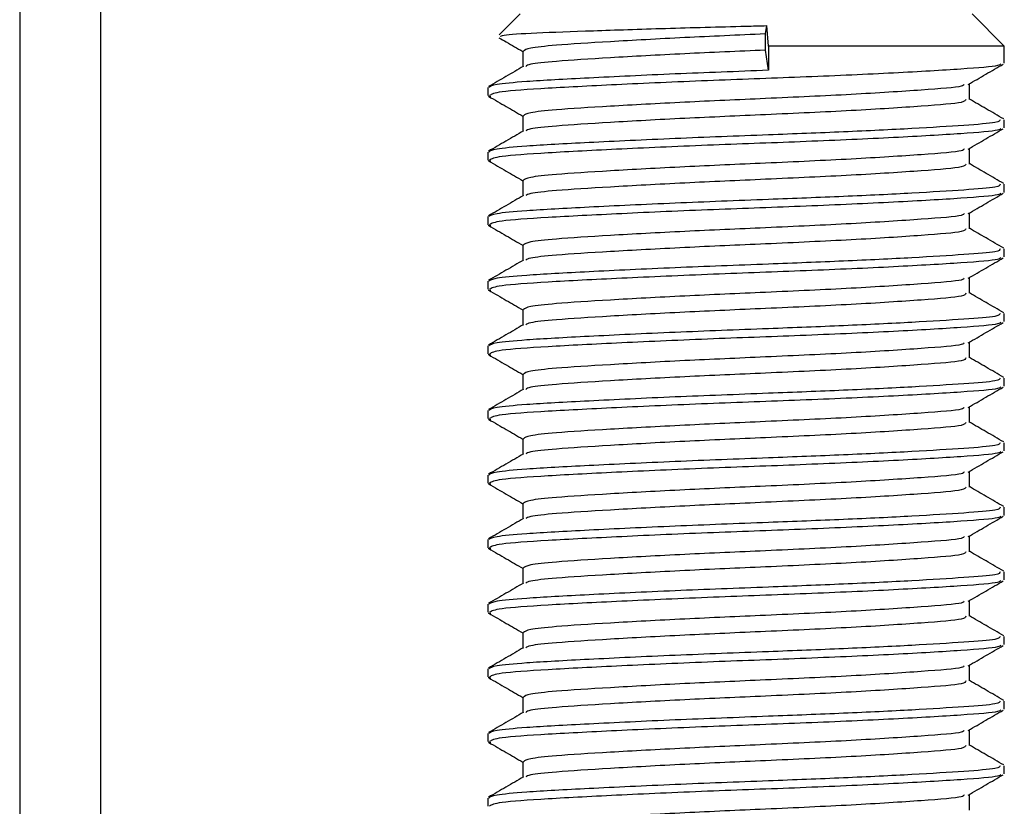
# Model space of a CAD drawing. Header units: millimetres. Extents: x 0 to 420, y 0 to 297.
# Tile 18 of 90: x 92.08 to 93.6, y 203 to 204.22. Entities that reach past the tile are written whole.
import ezdxf

# ---------------------------------------------------------------- set-up
doc = ezdxf.new("R2010")
doc.units = ezdxf.units.MM

msp = doc.modelspace()

# ---------------------------------------------------------------- linework, layer by layer
at = {"color": 7, "linetype": 'Continuous', "lineweight": 25}
for p, q in [((92.07652, 233.2057), (92.07652, 201.8307)), ((92.20152, 233.2057), (92.20152, 201.8307)), ((92.85152, 204.2307), (92.81906, 204.19824)), ((93.60152, 204.1807), (93.55152, 204.2307)), ((93.23151, 204.19945), (93.23346, 204.2124)), ((93.23151, 204.17445), (93.23151, 204.19945)), ((93.23621, 204.1807), (93.23346, 204.2124)), ((92.85565, 204.17298), (92.85565, 204.1487)), ((93.23621, 204.1432), (93.23151, 204.17445)), ((93.23621, 204.1807), (93.23621, 204.1432)), ((93.60152, 204.1807), (93.23621, 204.1807)), ((93.60152, 204.15427), (93.60152, 204.1807)), ((93.5474, 204.09798), (93.5474, 204.12236)), ((92.80152, 204.11675), (92.80152, 204.10425)), ((92.80186, 204.10358), (92.80625, 204.10283)), ((92.85565, 204.07298), (92.85565, 204.0487)), ((93.60152, 204.05427), (93.60152, 204.0668)), ((92.80152, 204.01675), (92.80152, 204.00425)), ((93.5474, 203.99798), (93.5474, 204.02236)), ((92.80186, 204.00358), (92.80625, 204.00283)), ((92.85565, 203.97298), (92.85565, 203.9487)), ((93.60152, 203.95427), (93.60152, 203.9668)), ((92.80152, 203.91675), (92.80152, 203.90425)), ((93.5474, 203.89798), (93.5474, 203.92236)), ((92.80186, 203.90358), (92.80625, 203.90283)), ((92.85565, 203.87298), (92.85565, 203.8487)), ((93.60152, 203.85427), (93.60152, 203.8668)), ((92.80152, 203.81675), (92.80152, 203.80425)), ((93.5474, 203.79798), (93.5474, 203.82236)), ((92.80186, 203.80358), (92.80625, 203.80283)), ((92.85565, 203.77298), (92.85565, 203.7487)), ((93.60152, 203.75427), (93.60152, 203.7668)), ((92.80152, 203.71675), (92.80152, 203.70425)), ((93.5474, 203.69798), (93.5474, 203.72236)), ((92.80186, 203.70358), (92.80625, 203.70283)), ((92.85565, 203.67298), (92.85565, 203.6487)), ((93.60152, 203.65427), (93.60152, 203.6668)), ((93.5474, 203.59798), (93.5474, 203.62236)), ((92.80152, 203.61675), (92.80152, 203.60425)), ((92.80186, 203.60358), (92.80625, 203.60283)), ((92.85565, 203.57298), (92.85565, 203.5487)), ((93.60152, 203.55427), (93.60152, 203.5668)), ((92.80152, 203.51675), (92.80152, 203.50425)), ((93.5474, 203.49798), (93.5474, 203.52236)), ((92.80186, 203.50358), (92.80625, 203.50283)), ((92.85565, 203.47298), (92.85565, 203.4487)), ((93.60152, 203.45427), (93.60152, 203.4668)), ((93.5474, 203.39798), (93.5474, 203.42236)), ((92.80152, 203.41675), (92.80152, 203.40425)), ((92.80186, 203.40358), (92.80625, 203.40283)), ((92.85565, 203.37298), (92.85565, 203.3487)), ((93.60152, 203.35427), (93.60152, 203.3668)), ((92.80152, 203.31675), (92.80152, 203.30425)), ((93.5474, 203.29798), (93.5474, 203.32236)), ((92.80186, 203.30358), (92.80625, 203.30283)), ((92.85565, 203.27298), (92.85565, 203.2487)), ((93.60152, 203.25427), (93.60152, 203.2668)), ((93.5474, 203.19798), (93.5474, 203.22236)), ((92.80152, 203.21675), (92.80152, 203.20425)), ((92.80186, 203.20358), (92.80625, 203.20283)), ((92.85565, 203.17298), (92.85565, 203.1487)), ((93.60152, 203.15427), (93.60152, 203.1668)), ((92.80152, 203.11675), (92.80152, 203.10425)), ((93.5474, 203.09798), (93.5474, 203.12236)), ((92.80186, 203.10358), (92.80625, 203.10283)), ((92.85565, 203.07298), (92.85565, 203.0487)), ((93.60152, 203.05427), (93.60152, 203.0668)), ((92.80152, 203.01675), (92.80152, 203.00425)), ((93.5474, 202.99798), (93.5474, 203.02236))]:
    msp.add_line(p, q, dxfattribs=at)
for points, knots in [([(92.82165, 204.19565), (92.82196, 204.19638), (92.82278, 204.1983), (92.87266, 204.2013), (92.95969, 204.20446), (93.07458, 204.20814), (93.17026, 204.2108), (93.2227, 204.21213), (93.23346, 204.2124)], [0, 0, 0, 0, 0.127965, 0.3355013, 0.5431564, 0.74606, 0.9478924, 1, 1, 1, 1]), ([(93.23151, 204.19945), (93.18928, 204.1976), (93.10357, 204.19383), (92.98763, 204.18746), (92.90766, 204.18241), (92.86272, 204.17761), (92.85873, 204.17449), (92.85679, 204.17298)], [0, 0, 0, 0, 0.219515, 0.4454768, 0.6632149, 0.8367089, 1, 1, 1, 1]), ([(92.81876, 204.19372), (92.82258, 204.19151), (92.83488, 204.18439), (92.84717, 204.17727), (92.85565, 204.17236)], [0, 0, 0, 0, 0.3105896, 1, 1, 1, 1]), ([(93.23151, 204.17445), (93.18929, 204.1726), (93.1036, 204.16883), (92.9875, 204.16246), (92.90807, 204.15741), (92.86579, 204.15306), (92.86183, 204.15041), (92.86027, 204.14936)], [0, 0, 0, 0, 0.23113809, 0.46906431, 0.69833152, 0.88101184, 1, 1, 1, 1]), ([(93.59607, 204.15282), (93.59512, 204.15205), (93.59175, 204.14929), (93.53925, 204.14518), (93.43583, 204.13899), (93.29804, 204.13283), (93.1481, 204.12755), (93.00479, 204.12125), (92.88966, 204.11527), (92.81426, 204.11008), (92.8075, 204.10614), (92.80424, 204.10425)], [0, 0, 0, 0, 0.0459027, 0.1640029, 0.2864241, 0.4087912, 0.5269075, 0.6499103, 0.7714525, 0.8900034, 1, 1, 1, 1]), ([(93.54569, 204.12136), (93.55473, 204.12661), (93.57283, 204.13709), (93.59093, 204.14757), (93.59999, 204.15281)], [0, 0, 0, 0, 0.4999098, 1, 1, 1, 1]), ([(92.85684, 204.14939), (92.84778, 204.14414), (92.82967, 204.13365), (92.81157, 204.12317), (92.80251, 204.11793)], [0, 0, 0, 0, 0.4998987, 1, 1, 1, 1]), ([(93.23621, 204.1432), (93.18736, 204.14135), (93.08825, 204.13758), (92.95415, 204.13121), (92.86169, 204.12616), (92.80977, 204.12137), (92.80515, 204.11826), (92.80292, 204.11675)], [0, 0, 0, 0, 0.2197241, 0.4458937, 0.6638412, 0.8375, 1, 1, 1, 1]), ([(93.53918, 204.12142), (93.53869, 204.12046), (93.5371, 204.11732), (93.47731, 204.11273), (93.37032, 204.1057), (93.23642, 204.09963), (93.10344, 204.09383), (92.98766, 204.08746), (92.90766, 204.08241), (92.86272, 204.07761), (92.85873, 204.07449), (92.85679, 204.07298)], [0, 0, 0, 0, 0.0566683, 0.1867771, 0.3222071, 0.4544151, 0.5741791, 0.6974605, 0.8162551, 0.9109108, 1, 1, 1, 1]), ([(92.80306, 204.10281), (92.81211, 204.09757), (92.82965, 204.08742), (92.84717, 204.07727), (92.85565, 204.07236)], [0, 0, 0, 0, 0.5163558, 1, 1, 1, 1]), ([(93.54174, 204.09803), (93.54148, 204.09652), (93.54086, 204.09281), (93.47802, 204.08772), (93.37013, 204.0807), (93.23646, 204.07463), (93.10346, 204.06883), (92.98754, 204.06246), (92.90806, 204.05741), (92.86579, 204.05306), (92.86183, 204.05041), (92.86027, 204.04936)], [0, 0, 0, 0, 0.0884933, 0.2179785, 0.3527595, 0.4843338, 0.6035239, 0.7262144, 0.8444398, 0.9386418, 1, 1, 1, 1]), ([(93.60054, 204.06793), (93.59148, 204.07317), (93.57377, 204.08342), (93.55605, 204.09368), (93.5474, 204.0987)], [0, 0, 0, 0, 0.5112595, 1, 1, 1, 1]), ([(93.59502, 204.0668), (93.59486, 204.06528), (93.59452, 204.0621), (93.5422, 204.05797), (93.46224, 204.05298), (93.35592, 204.0478), (93.22842, 204.04289), (93.08801, 204.03757), (92.95421, 204.03121), (92.86167, 204.02616), (92.80977, 204.02137), (92.80515, 204.01826), (92.80292, 204.01675)], [0, 0, 0, 0, 0.0865397, 0.1807239, 0.2782381, 0.3770459, 0.4725658, 0.5884558, 0.7077454, 0.8226984, 0.9142919, 1, 1, 1, 1]), ([(92.85684, 204.04939), (92.84778, 204.04414), (92.82967, 204.03365), (92.81157, 204.02317), (92.80251, 204.01793)], [0, 0, 0, 0, 0.4998987, 1, 1, 1, 1]), ([(93.59607, 204.05282), (93.59512, 204.05205), (93.59175, 204.04929), (93.53925, 204.04518), (93.43583, 204.03899), (93.29804, 204.03283), (93.1481, 204.02755), (93.00479, 204.02125), (92.88966, 204.01527), (92.81426, 204.01008), (92.8075, 204.00614), (92.80424, 204.00425)], [0, 0, 0, 0, 0.0459027, 0.1640029, 0.2864241, 0.4087912, 0.5269075, 0.6499103, 0.7714525, 0.8900034, 1, 1, 1, 1]), ([(93.54569, 204.02136), (93.55473, 204.02661), (93.57283, 204.03709), (93.59093, 204.04757), (93.59999, 204.05281)], [0, 0, 0, 0, 0.4999098, 1, 1, 1, 1]), ([(93.53918, 204.02142), (93.53869, 204.02046), (93.5371, 204.01732), (93.47731, 204.01273), (93.37032, 204.0057), (93.23642, 203.99963), (93.10344, 203.99383), (92.98766, 203.98746), (92.90766, 203.98241), (92.86272, 203.97761), (92.85873, 203.97449), (92.85679, 203.97298)], [0, 0, 0, 0, 0.0566683, 0.1867771, 0.3222071, 0.4544151, 0.5741791, 0.6974605, 0.8162551, 0.9109108, 1, 1, 1, 1]), ([(92.80306, 204.00281), (92.81211, 203.99757), (92.82965, 203.98742), (92.84717, 203.97727), (92.85565, 203.97236)], [0, 0, 0, 0, 0.5163558, 1, 1, 1, 1]), ([(93.54174, 203.99803), (93.54148, 203.99652), (93.54086, 203.99281), (93.47802, 203.98772), (93.37013, 203.9807), (93.23646, 203.97463), (93.10346, 203.96883), (92.98754, 203.96246), (92.90806, 203.95741), (92.86579, 203.95306), (92.86183, 203.95041), (92.86027, 203.94936)], [0, 0, 0, 0, 0.08849328, 0.2179785, 0.35275949, 0.48433382, 0.60352391, 0.72621442, 0.84443977, 0.93864183, 1, 1, 1, 1]), ([(93.60054, 203.96793), (93.59148, 203.97317), (93.57377, 203.98342), (93.55605, 203.99368), (93.5474, 203.9987)], [0, 0, 0, 0, 0.51125952, 1, 1, 1, 1]), ([(93.59502, 203.9668), (93.59486, 203.96528), (93.59452, 203.9621), (93.5422, 203.95797), (93.46224, 203.95298), (93.35592, 203.9478), (93.22842, 203.94289), (93.08801, 203.93757), (92.95421, 203.93121), (92.86167, 203.92616), (92.80977, 203.92137), (92.80515, 203.91826), (92.80292, 203.91675)], [0, 0, 0, 0, 0.0865397, 0.1807239, 0.2782381, 0.3770459, 0.4725658, 0.5884558, 0.7077454, 0.8226984, 0.9142919, 1, 1, 1, 1]), ([(92.85684, 203.94939), (92.84778, 203.94414), (92.82967, 203.93365), (92.81157, 203.92317), (92.80251, 203.91793)], [0, 0, 0, 0, 0.4998987, 1, 1, 1, 1]), ([(93.59607, 203.95282), (93.59512, 203.95205), (93.59175, 203.94929), (93.53925, 203.94518), (93.43583, 203.93899), (93.29804, 203.93283), (93.1481, 203.92755), (93.00479, 203.92125), (92.88966, 203.91527), (92.81426, 203.91008), (92.8075, 203.90614), (92.80424, 203.90425)], [0, 0, 0, 0, 0.0459027, 0.1640029, 0.2864241, 0.4087912, 0.5269075, 0.6499103, 0.7714525, 0.8900034, 1, 1, 1, 1]), ([(93.54569, 203.92136), (93.55473, 203.92661), (93.57283, 203.93709), (93.59093, 203.94757), (93.59999, 203.95281)], [0, 0, 0, 0, 0.4999098, 1, 1, 1, 1]), ([(93.53918, 203.92142), (93.53869, 203.92046), (93.5371, 203.91732), (93.47731, 203.91273), (93.37032, 203.9057), (93.23642, 203.89963), (93.10344, 203.89383), (92.98766, 203.88746), (92.90766, 203.88241), (92.86272, 203.87761), (92.85873, 203.87449), (92.85679, 203.87298)], [0, 0, 0, 0, 0.0566683, 0.1867771, 0.3222071, 0.4544151, 0.5741791, 0.6974605, 0.8162551, 0.9109108, 1, 1, 1, 1]), ([(92.80306, 203.90281), (92.81211, 203.89757), (92.82965, 203.88742), (92.84717, 203.87727), (92.85565, 203.87236)], [0, 0, 0, 0, 0.5163558, 1, 1, 1, 1]), ([(93.54174, 203.89803), (93.54148, 203.89652), (93.54086, 203.89281), (93.47802, 203.88772), (93.37013, 203.8807), (93.23646, 203.87463), (93.10346, 203.86883), (92.98754, 203.86246), (92.90806, 203.85741), (92.86579, 203.85306), (92.86183, 203.85041), (92.86027, 203.84936)], [0, 0, 0, 0, 0.0884933, 0.2179785, 0.3527595, 0.4843338, 0.6035239, 0.7262144, 0.8444398, 0.9386418, 1, 1, 1, 1]), ([(93.60054, 203.86793), (93.59148, 203.87317), (93.57377, 203.88342), (93.55605, 203.89368), (93.5474, 203.8987)], [0, 0, 0, 0, 0.5112595, 1, 1, 1, 1]), ([(93.59502, 203.8668), (93.59486, 203.86528), (93.59452, 203.8621), (93.5422, 203.85797), (93.46224, 203.85298), (93.35592, 203.8478), (93.22842, 203.84289), (93.08801, 203.83757), (92.95421, 203.83121), (92.86167, 203.82616), (92.80977, 203.82137), (92.80515, 203.81826), (92.80292, 203.81675)], [0, 0, 0, 0, 0.0865397, 0.1807239, 0.2782381, 0.3770459, 0.4725658, 0.5884558, 0.7077454, 0.8226984, 0.9142919, 1, 1, 1, 1]), ([(92.85684, 203.84939), (92.84778, 203.84414), (92.82967, 203.83365), (92.81157, 203.82317), (92.80251, 203.81793)], [0, 0, 0, 0, 0.4998987, 1, 1, 1, 1]), ([(93.59607, 203.85282), (93.59512, 203.85205), (93.59175, 203.84929), (93.53925, 203.84518), (93.43583, 203.83899), (93.29804, 203.83283), (93.1481, 203.82755), (93.00479, 203.82125), (92.88966, 203.81527), (92.81426, 203.81008), (92.8075, 203.80614), (92.80424, 203.80425)], [0, 0, 0, 0, 0.0459027, 0.1640029, 0.2864241, 0.4087912, 0.5269075, 0.6499103, 0.7714525, 0.8900034, 1, 1, 1, 1]), ([(93.54569, 203.82136), (93.55473, 203.82661), (93.57283, 203.83709), (93.59093, 203.84757), (93.59999, 203.85281)], [0, 0, 0, 0, 0.4999098, 1, 1, 1, 1]), ([(93.53918, 203.82142), (93.53869, 203.82046), (93.5371, 203.81732), (93.47731, 203.81273), (93.37032, 203.8057), (93.23642, 203.79963), (93.10344, 203.79383), (92.98766, 203.78746), (92.90766, 203.78241), (92.86272, 203.77761), (92.85873, 203.77449), (92.85679, 203.77298)], [0, 0, 0, 0, 0.0566683, 0.1867771, 0.3222071, 0.4544151, 0.5741791, 0.6974605, 0.8162551, 0.9109108, 1, 1, 1, 1]), ([(92.80306, 203.80281), (92.81211, 203.79757), (92.82965, 203.78742), (92.84717, 203.77727), (92.85565, 203.77236)], [0, 0, 0, 0, 0.5163558, 1, 1, 1, 1]), ([(93.54174, 203.79803), (93.54148, 203.79652), (93.54086, 203.79281), (93.47802, 203.78772), (93.37013, 203.7807), (93.23646, 203.77463), (93.10346, 203.76883), (92.98754, 203.76246), (92.90806, 203.75741), (92.86579, 203.75306), (92.86183, 203.75041), (92.86027, 203.74936)], [0, 0, 0, 0, 0.0884933, 0.2179785, 0.3527595, 0.4843338, 0.6035239, 0.7262144, 0.8444398, 0.9386418, 1, 1, 1, 1]), ([(93.60054, 203.76793), (93.59148, 203.77317), (93.57377, 203.78342), (93.55605, 203.79368), (93.5474, 203.7987)], [0, 0, 0, 0, 0.5112595, 1, 1, 1, 1]), ([(93.59502, 203.7668), (93.59486, 203.76528), (93.59452, 203.7621), (93.5422, 203.75797), (93.46224, 203.75298), (93.35592, 203.7478), (93.22842, 203.74289), (93.08801, 203.73757), (92.95421, 203.73121), (92.86167, 203.72616), (92.80977, 203.72137), (92.80515, 203.71826), (92.80292, 203.71675)], [0, 0, 0, 0, 0.0865397, 0.1807239, 0.2782381, 0.3770459, 0.4725658, 0.5884558, 0.7077454, 0.8226984, 0.9142919, 1, 1, 1, 1]), ([(92.85684, 203.74939), (92.84778, 203.74414), (92.82967, 203.73365), (92.81157, 203.72317), (92.80251, 203.71793)], [0, 0, 0, 0, 0.4998987, 1, 1, 1, 1]), ([(93.59607, 203.75282), (93.59512, 203.75205), (93.59175, 203.74929), (93.53925, 203.74518), (93.43583, 203.73899), (93.29804, 203.73283), (93.1481, 203.72755), (93.00479, 203.72125), (92.88966, 203.71527), (92.81426, 203.71008), (92.8075, 203.70614), (92.80424, 203.70425)], [0, 0, 0, 0, 0.0459027, 0.1640029, 0.2864241, 0.4087912, 0.5269075, 0.6499103, 0.7714525, 0.8900034, 1, 1, 1, 1]), ([(93.54569, 203.72136), (93.55473, 203.72661), (93.57283, 203.73709), (93.59093, 203.74757), (93.59999, 203.75281)], [0, 0, 0, 0, 0.4999098, 1, 1, 1, 1]), ([(93.53918, 203.72142), (93.53869, 203.72046), (93.5371, 203.71732), (93.47731, 203.71273), (93.37032, 203.7057), (93.23642, 203.69963), (93.10344, 203.69383), (92.98766, 203.68746), (92.90766, 203.68241), (92.86272, 203.67761), (92.85873, 203.67449), (92.85679, 203.67298)], [0, 0, 0, 0, 0.0566683, 0.18677708, 0.32220712, 0.45441506, 0.57417912, 0.69746046, 0.81625514, 0.91091084, 1, 1, 1, 1]), ([(92.80306, 203.70281), (92.81211, 203.69757), (92.82965, 203.68742), (92.84717, 203.67727), (92.85565, 203.67236)], [0, 0, 0, 0, 0.5163558, 1, 1, 1, 1]), ([(93.54174, 203.69803), (93.54148, 203.69652), (93.54086, 203.69281), (93.47802, 203.68772), (93.37013, 203.6807), (93.23646, 203.67463), (93.10346, 203.66883), (92.98754, 203.66246), (92.90806, 203.65741), (92.86579, 203.65306), (92.86183, 203.65041), (92.86027, 203.64936)], [0, 0, 0, 0, 0.0884933, 0.2179785, 0.3527595, 0.4843338, 0.6035239, 0.7262144, 0.8444398, 0.9386418, 1, 1, 1, 1]), ([(93.60054, 203.66793), (93.59148, 203.67317), (93.57377, 203.68342), (93.55605, 203.69368), (93.5474, 203.6987)], [0, 0, 0, 0, 0.5112595, 1, 1, 1, 1]), ([(93.59502, 203.6668), (93.59486, 203.66528), (93.59452, 203.6621), (93.5422, 203.65797), (93.46224, 203.65298), (93.35592, 203.6478), (93.22842, 203.64289), (93.08801, 203.63757), (92.95421, 203.63121), (92.86167, 203.62616), (92.80977, 203.62137), (92.80515, 203.61826), (92.80292, 203.61675)], [0, 0, 0, 0, 0.08653971, 0.18072393, 0.27823806, 0.37704594, 0.47256582, 0.5884558, 0.70774541, 0.82269836, 0.91429192, 1, 1, 1, 1]), ([(92.85684, 203.64939), (92.84778, 203.64414), (92.82967, 203.63365), (92.81157, 203.62317), (92.80251, 203.61793)], [0, 0, 0, 0, 0.4998987, 1, 1, 1, 1]), ([(93.59607, 203.65282), (93.59512, 203.65205), (93.59175, 203.64929), (93.53925, 203.64518), (93.43583, 203.63899), (93.29804, 203.63283), (93.1481, 203.62755), (93.00479, 203.62125), (92.88966, 203.61527), (92.81426, 203.61008), (92.8075, 203.60614), (92.80424, 203.60425)], [0, 0, 0, 0, 0.0459027, 0.1640029, 0.2864241, 0.4087912, 0.5269075, 0.6499103, 0.7714525, 0.8900034, 1, 1, 1, 1]), ([(93.54569, 203.62136), (93.55473, 203.62661), (93.57283, 203.63709), (93.59093, 203.64757), (93.59999, 203.65281)], [0, 0, 0, 0, 0.4999098, 1, 1, 1, 1]), ([(93.53918, 203.62142), (93.53869, 203.62046), (93.5371, 203.61732), (93.47731, 203.61273), (93.37032, 203.6057), (93.23642, 203.59963), (93.10344, 203.59383), (92.98766, 203.58746), (92.90766, 203.58241), (92.86272, 203.57761), (92.85873, 203.57449), (92.85679, 203.57298)], [0, 0, 0, 0, 0.0566683, 0.1867771, 0.3222071, 0.4544151, 0.5741791, 0.6974605, 0.8162551, 0.9109108, 1, 1, 1, 1]), ([(92.80306, 203.60281), (92.81211, 203.59757), (92.82965, 203.58742), (92.84717, 203.57727), (92.85565, 203.57236)], [0, 0, 0, 0, 0.5163558, 1, 1, 1, 1]), ([(93.54174, 203.59803), (93.54148, 203.59652), (93.54086, 203.59281), (93.47802, 203.58772), (93.37013, 203.5807), (93.23646, 203.57463), (93.10346, 203.56883), (92.98754, 203.56246), (92.90806, 203.55741), (92.86579, 203.55306), (92.86183, 203.55041), (92.86027, 203.54936)], [0, 0, 0, 0, 0.0884933, 0.2179785, 0.3527595, 0.4843338, 0.6035239, 0.7262144, 0.8444398, 0.9386418, 1, 1, 1, 1]), ([(93.60054, 203.56793), (93.59148, 203.57317), (93.57377, 203.58342), (93.55605, 203.59368), (93.5474, 203.5987)], [0, 0, 0, 0, 0.5112595, 1, 1, 1, 1]), ([(93.59502, 203.5668), (93.59486, 203.56528), (93.59452, 203.5621), (93.5422, 203.55797), (93.46224, 203.55298), (93.35592, 203.5478), (93.22842, 203.54289), (93.08801, 203.53757), (92.95421, 203.53121), (92.86167, 203.52616), (92.80977, 203.52137), (92.80515, 203.51826), (92.80292, 203.51675)], [0, 0, 0, 0, 0.0865397, 0.1807239, 0.2782381, 0.3770459, 0.4725658, 0.5884558, 0.7077454, 0.8226984, 0.9142919, 1, 1, 1, 1]), ([(92.85684, 203.54939), (92.84778, 203.54414), (92.82967, 203.53365), (92.81157, 203.52317), (92.80251, 203.51793)], [0, 0, 0, 0, 0.4998987, 1, 1, 1, 1]), ([(93.59607, 203.55282), (93.59512, 203.55205), (93.59175, 203.54929), (93.53925, 203.54518), (93.43583, 203.53899), (93.29804, 203.53283), (93.1481, 203.52755), (93.00479, 203.52125), (92.88966, 203.51527), (92.81426, 203.51008), (92.8075, 203.50614), (92.80424, 203.50425)], [0, 0, 0, 0, 0.0459027, 0.1640029, 0.2864241, 0.4087912, 0.5269075, 0.6499103, 0.7714525, 0.8900034, 1, 1, 1, 1]), ([(93.54569, 203.52136), (93.55473, 203.52661), (93.57283, 203.53709), (93.59093, 203.54757), (93.59999, 203.55281)], [0, 0, 0, 0, 0.4999098, 1, 1, 1, 1]), ([(93.53918, 203.52142), (93.53869, 203.52046), (93.5371, 203.51732), (93.47731, 203.51273), (93.37032, 203.5057), (93.23642, 203.49963), (93.10344, 203.49383), (92.98766, 203.48746), (92.90766, 203.48241), (92.86272, 203.47761), (92.85873, 203.47449), (92.85679, 203.47298)], [0, 0, 0, 0, 0.0566683, 0.1867771, 0.3222071, 0.4544151, 0.5741791, 0.6974605, 0.8162551, 0.9109108, 1, 1, 1, 1]), ([(92.80306, 203.50281), (92.81211, 203.49757), (92.82965, 203.48742), (92.84717, 203.47727), (92.85565, 203.47236)], [0, 0, 0, 0, 0.5163558, 1, 1, 1, 1]), ([(93.54174, 203.49803), (93.54148, 203.49652), (93.54086, 203.49281), (93.47802, 203.48772), (93.37013, 203.4807), (93.23646, 203.47463), (93.10346, 203.46883), (92.98754, 203.46246), (92.90806, 203.45741), (92.86579, 203.45306), (92.86183, 203.45041), (92.86027, 203.44936)], [0, 0, 0, 0, 0.0884933, 0.2179785, 0.3527595, 0.4843338, 0.6035239, 0.7262144, 0.8444398, 0.9386418, 1, 1, 1, 1]), ([(93.60054, 203.46793), (93.59148, 203.47317), (93.57377, 203.48342), (93.55605, 203.49368), (93.5474, 203.4987)], [0, 0, 0, 0, 0.5112595, 1, 1, 1, 1]), ([(93.59502, 203.4668), (93.59486, 203.46528), (93.59452, 203.4621), (93.5422, 203.45797), (93.46224, 203.45298), (93.35592, 203.4478), (93.22842, 203.44289), (93.08801, 203.43757), (92.95421, 203.43121), (92.86167, 203.42616), (92.80977, 203.42137), (92.80515, 203.41826), (92.80292, 203.41675)], [0, 0, 0, 0, 0.0865397, 0.1807239, 0.2782381, 0.3770459, 0.4725658, 0.5884558, 0.7077454, 0.8226984, 0.9142919, 1, 1, 1, 1]), ([(93.59607, 203.45282), (93.59512, 203.45205), (93.59175, 203.44929), (93.53925, 203.44518), (93.43583, 203.43899), (93.29804, 203.43283), (93.1481, 203.42755), (93.00479, 203.42125), (92.88966, 203.41527), (92.81426, 203.41008), (92.8075, 203.40614), (92.80424, 203.40425)], [0, 0, 0, 0, 0.0459027, 0.1640029, 0.2864241, 0.4087912, 0.5269075, 0.6499103, 0.7714525, 0.8900034, 1, 1, 1, 1]), ([(93.54569, 203.42136), (93.55473, 203.42661), (93.57283, 203.43709), (93.59093, 203.44757), (93.59999, 203.45281)], [0, 0, 0, 0, 0.4999098, 1, 1, 1, 1]), ([(92.85684, 203.44939), (92.84778, 203.44414), (92.82967, 203.43365), (92.81157, 203.42317), (92.80251, 203.41793)], [0, 0, 0, 0, 0.4998987, 1, 1, 1, 1]), ([(93.53918, 203.42142), (93.53869, 203.42046), (93.5371, 203.41732), (93.47731, 203.41273), (93.37032, 203.4057), (93.23642, 203.39963), (93.10344, 203.39383), (92.98766, 203.38746), (92.90766, 203.38241), (92.86272, 203.37761), (92.85873, 203.37449), (92.85679, 203.37298)], [0, 0, 0, 0, 0.0566683, 0.1867771, 0.3222071, 0.4544151, 0.5741791, 0.6974605, 0.8162551, 0.9109108, 1, 1, 1, 1]), ([(92.80306, 203.40281), (92.81211, 203.39757), (92.82965, 203.38742), (92.84717, 203.37727), (92.85565, 203.37236)], [0, 0, 0, 0, 0.5163558, 1, 1, 1, 1]), ([(93.54174, 203.39803), (93.54148, 203.39652), (93.54086, 203.39281), (93.47802, 203.38772), (93.37013, 203.3807), (93.23646, 203.37463), (93.10346, 203.36883), (92.98754, 203.36246), (92.90806, 203.35741), (92.86579, 203.35306), (92.86183, 203.35041), (92.86027, 203.34936)], [0, 0, 0, 0, 0.08849328, 0.2179785, 0.35275949, 0.48433382, 0.60352391, 0.72621442, 0.84443977, 0.93864183, 1, 1, 1, 1]), ([(93.60054, 203.36793), (93.59148, 203.37317), (93.57377, 203.38342), (93.55605, 203.39368), (93.5474, 203.3987)], [0, 0, 0, 0, 0.5112595, 1, 1, 1, 1]), ([(93.59502, 203.3668), (93.59486, 203.36528), (93.59452, 203.3621), (93.5422, 203.35797), (93.46224, 203.35298), (93.35592, 203.3478), (93.22842, 203.34289), (93.08801, 203.33757), (92.95421, 203.33121), (92.86167, 203.32616), (92.80977, 203.32137), (92.80515, 203.31826), (92.80292, 203.31675)], [0, 0, 0, 0, 0.0865397, 0.1807239, 0.2782381, 0.3770459, 0.4725658, 0.5884558, 0.7077454, 0.8226984, 0.9142919, 1, 1, 1, 1]), ([(92.85684, 203.34939), (92.84778, 203.34414), (92.82967, 203.33365), (92.81157, 203.32317), (92.80251, 203.31793)], [0, 0, 0, 0, 0.4998987, 1, 1, 1, 1]), ([(93.59607, 203.35282), (93.59512, 203.35205), (93.59175, 203.34929), (93.53925, 203.34518), (93.43583, 203.33899), (93.29804, 203.33283), (93.1481, 203.32755), (93.00479, 203.32125), (92.88966, 203.31527), (92.81426, 203.31008), (92.8075, 203.30614), (92.80424, 203.30425)], [0, 0, 0, 0, 0.0459027, 0.1640029, 0.2864241, 0.4087912, 0.5269075, 0.6499103, 0.7714525, 0.8900034, 1, 1, 1, 1]), ([(93.54569, 203.32136), (93.55473, 203.32661), (93.57283, 203.33709), (93.59093, 203.34757), (93.59999, 203.35281)], [0, 0, 0, 0, 0.4999098, 1, 1, 1, 1]), ([(93.53918, 203.32142), (93.53869, 203.32046), (93.5371, 203.31732), (93.47731, 203.31273), (93.37032, 203.3057), (93.23642, 203.29963), (93.10344, 203.29383), (92.98766, 203.28746), (92.90766, 203.28241), (92.86272, 203.27761), (92.85873, 203.27449), (92.85679, 203.27298)], [0, 0, 0, 0, 0.0566683, 0.1867771, 0.3222071, 0.4544151, 0.5741791, 0.6974605, 0.8162551, 0.9109108, 1, 1, 1, 1]), ([(92.80306, 203.30281), (92.81211, 203.29757), (92.82965, 203.28742), (92.84717, 203.27727), (92.85565, 203.27236)], [0, 0, 0, 0, 0.5163558, 1, 1, 1, 1]), ([(93.54174, 203.29803), (93.54148, 203.29652), (93.54086, 203.29281), (93.47802, 203.28772), (93.37013, 203.2807), (93.23646, 203.27463), (93.10346, 203.26883), (92.98754, 203.26246), (92.90806, 203.25741), (92.86579, 203.25306), (92.86183, 203.25041), (92.86027, 203.24936)], [0, 0, 0, 0, 0.0884933, 0.2179785, 0.3527595, 0.4843338, 0.6035239, 0.7262144, 0.8444398, 0.9386418, 1, 1, 1, 1]), ([(93.60054, 203.26793), (93.59148, 203.27317), (93.57377, 203.28342), (93.55605, 203.29368), (93.5474, 203.2987)], [0, 0, 0, 0, 0.5112595, 1, 1, 1, 1]), ([(93.59502, 203.2668), (93.59486, 203.26528), (93.59452, 203.2621), (93.5422, 203.25797), (93.46224, 203.25298), (93.35592, 203.2478), (93.22842, 203.24289), (93.08801, 203.23757), (92.95421, 203.23121), (92.86167, 203.22616), (92.80977, 203.22137), (92.80515, 203.21826), (92.80292, 203.21675)], [0, 0, 0, 0, 0.0865397, 0.1807239, 0.2782381, 0.3770459, 0.4725658, 0.5884558, 0.7077454, 0.8226984, 0.9142919, 1, 1, 1, 1]), ([(93.59607, 203.25282), (93.59512, 203.25205), (93.59175, 203.24929), (93.53925, 203.24518), (93.43583, 203.23899), (93.29804, 203.23283), (93.1481, 203.22755), (93.00479, 203.22125), (92.88966, 203.21527), (92.81426, 203.21008), (92.8075, 203.20614), (92.80424, 203.20425)], [0, 0, 0, 0, 0.0459027, 0.1640029, 0.2864241, 0.4087912, 0.5269075, 0.6499103, 0.7714525, 0.8900034, 1, 1, 1, 1]), ([(93.54569, 203.22136), (93.55473, 203.22661), (93.57283, 203.23709), (93.59093, 203.24757), (93.59999, 203.25281)], [0, 0, 0, 0, 0.4999098, 1, 1, 1, 1]), ([(92.85684, 203.24939), (92.84778, 203.24414), (92.82967, 203.23365), (92.81157, 203.22317), (92.80251, 203.21793)], [0, 0, 0, 0, 0.4998987, 1, 1, 1, 1]), ([(93.53918, 203.22142), (93.53869, 203.22046), (93.5371, 203.21732), (93.47731, 203.21273), (93.37032, 203.2057), (93.23642, 203.19963), (93.10344, 203.19383), (92.98766, 203.18746), (92.90766, 203.18241), (92.86272, 203.17761), (92.85873, 203.17449), (92.85679, 203.17298)], [0, 0, 0, 0, 0.0566683, 0.1867771, 0.3222071, 0.4544151, 0.5741791, 0.6974605, 0.8162551, 0.9109108, 1, 1, 1, 1]), ([(92.80306, 203.20281), (92.81211, 203.19757), (92.82965, 203.18742), (92.84717, 203.17727), (92.85565, 203.17236)], [0, 0, 0, 0, 0.5163558, 1, 1, 1, 1]), ([(93.54174, 203.19803), (93.54148, 203.19652), (93.54086, 203.19281), (93.47802, 203.18772), (93.37013, 203.1807), (93.23646, 203.17463), (93.10346, 203.16883), (92.98754, 203.16246), (92.90806, 203.15741), (92.86579, 203.15306), (92.86183, 203.15041), (92.86027, 203.14936)], [0, 0, 0, 0, 0.0884933, 0.2179785, 0.3527595, 0.4843338, 0.6035239, 0.7262144, 0.8444398, 0.9386418, 1, 1, 1, 1]), ([(93.60054, 203.16793), (93.59148, 203.17317), (93.57377, 203.18342), (93.55605, 203.19368), (93.5474, 203.1987)], [0, 0, 0, 0, 0.5112595, 1, 1, 1, 1]), ([(93.59502, 203.1668), (93.59486, 203.16528), (93.59452, 203.1621), (93.5422, 203.15797), (93.46224, 203.15298), (93.35592, 203.1478), (93.22842, 203.14289), (93.08801, 203.13757), (92.95421, 203.13121), (92.86167, 203.12616), (92.80977, 203.12137), (92.80515, 203.11826), (92.80292, 203.11675)], [0, 0, 0, 0, 0.0865397, 0.1807239, 0.2782381, 0.3770459, 0.4725658, 0.5884558, 0.7077454, 0.8226984, 0.9142919, 1, 1, 1, 1]), ([(92.85684, 203.14939), (92.84778, 203.14414), (92.82967, 203.13365), (92.81157, 203.12317), (92.80251, 203.11793)], [0, 0, 0, 0, 0.4998987, 1, 1, 1, 1]), ([(93.59607, 203.15282), (93.59512, 203.15205), (93.59175, 203.14929), (93.53925, 203.14518), (93.43583, 203.13899), (93.29804, 203.13283), (93.1481, 203.12755), (93.00479, 203.12125), (92.88966, 203.11527), (92.81426, 203.11008), (92.8075, 203.10614), (92.80424, 203.10425)], [0, 0, 0, 0, 0.04590273, 0.1640029, 0.2864241, 0.40879124, 0.5269075, 0.64991026, 0.77145249, 0.89000345, 1, 1, 1, 1]), ([(93.54569, 203.12136), (93.55473, 203.12661), (93.57283, 203.13709), (93.59093, 203.14757), (93.59999, 203.15281)], [0, 0, 0, 0, 0.4999098, 1, 1, 1, 1]), ([(93.53918, 203.12142), (93.53869, 203.12046), (93.5371, 203.11732), (93.47731, 203.11273), (93.37032, 203.1057), (93.23642, 203.09963), (93.10344, 203.09383), (92.98766, 203.08746), (92.90766, 203.08241), (92.86272, 203.07761), (92.85873, 203.07449), (92.85679, 203.07298)], [0, 0, 0, 0, 0.0566683, 0.1867771, 0.3222071, 0.4544151, 0.5741791, 0.6974605, 0.8162551, 0.9109108, 1, 1, 1, 1]), ([(92.80306, 203.10281), (92.81211, 203.09757), (92.82965, 203.08742), (92.84717, 203.07727), (92.85565, 203.07236)], [0, 0, 0, 0, 0.5163558, 1, 1, 1, 1]), ([(93.54174, 203.09803), (93.54148, 203.09652), (93.54086, 203.09281), (93.47802, 203.08772), (93.37013, 203.0807), (93.23646, 203.07463), (93.10346, 203.06883), (92.98754, 203.06246), (92.90806, 203.05741), (92.86579, 203.05306), (92.86183, 203.05041), (92.86027, 203.04936)], [0, 0, 0, 0, 0.0884933, 0.2179785, 0.3527595, 0.4843338, 0.6035239, 0.7262144, 0.8444398, 0.9386418, 1, 1, 1, 1]), ([(93.60054, 203.06793), (93.59148, 203.07317), (93.57377, 203.08342), (93.55605, 203.09368), (93.5474, 203.0987)], [0, 0, 0, 0, 0.5112595, 1, 1, 1, 1]), ([(93.59502, 203.0668), (93.59486, 203.06528), (93.59452, 203.0621), (93.5422, 203.05797), (93.46224, 203.05298), (93.35592, 203.0478), (93.22842, 203.04289), (93.08801, 203.03757), (92.95421, 203.03121), (92.86167, 203.02616), (92.80977, 203.02137), (92.80515, 203.01826), (92.80292, 203.01675)], [0, 0, 0, 0, 0.0865397, 0.1807239, 0.2782381, 0.3770459, 0.4725658, 0.5884558, 0.7077454, 0.8226984, 0.9142919, 1, 1, 1, 1]), ([(92.85684, 203.04939), (92.84778, 203.04414), (92.82967, 203.03365), (92.81157, 203.02317), (92.80251, 203.01793)], [0, 0, 0, 0, 0.4998987, 1, 1, 1, 1]), ([(93.59607, 203.05282), (93.59512, 203.05205), (93.59175, 203.04929), (93.53925, 203.04518), (93.43583, 203.03899), (93.29804, 203.03283), (93.1481, 203.02755), (93.00479, 203.02125), (92.88966, 203.01527), (92.81426, 203.01008), (92.8075, 203.00614), (92.80424, 203.00425)], [0, 0, 0, 0, 0.0459027, 0.1640029, 0.2864241, 0.4087912, 0.5269075, 0.6499103, 0.7714525, 0.8900034, 1, 1, 1, 1]), ([(93.54569, 203.02136), (93.55473, 203.02661), (93.57283, 203.03709), (93.59093, 203.04757), (93.59999, 203.05281)], [0, 0, 0, 0, 0.4999098, 1, 1, 1, 1]), ([(93.53918, 203.02142), (93.53869, 203.02046), (93.5371, 203.01732), (93.47731, 203.01273), (93.37032, 203.0057), (93.23642, 202.99963), (93.10344, 202.99383), (92.98766, 202.98746), (92.90766, 202.98241), (92.86272, 202.97761), (92.85873, 202.97449), (92.85679, 202.97298)], [0, 0, 0, 0, 0.0566683, 0.1867771, 0.3222071, 0.4544151, 0.5741791, 0.6974605, 0.8162551, 0.9109108, 1, 1, 1, 1])]:
    msp.add_open_spline(points, degree=3, knots=knots, dxfattribs=at)

doc.saveas('drawing.dxf')
